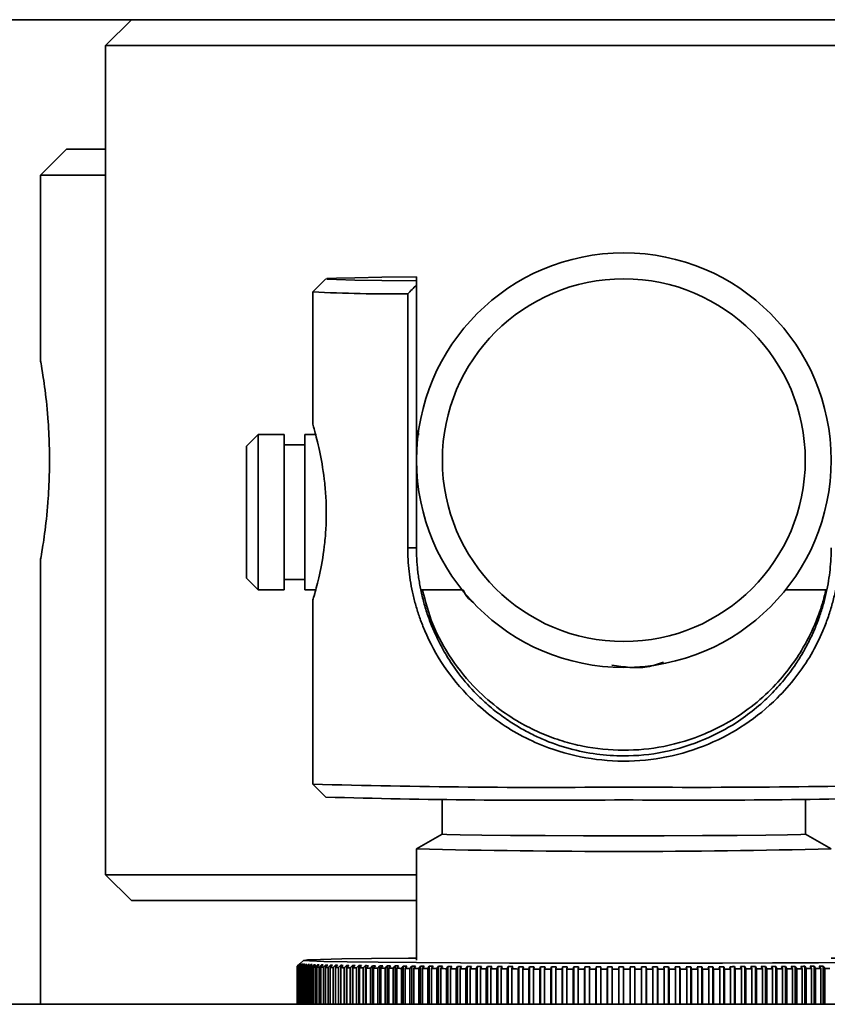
# Model space of a CAD drawing. Header units: millimetres. Extents: x 0 to 864, y 0 to 559.
# Tile 78 of 83: x 709.76 to 717.55, y 216.28 to 225.78. Entities that reach past the tile are written whole.
import ezdxf

# ---------------------------------------------------------------- set-up
doc = ezdxf.new("R2010")
doc.units = ezdxf.units.MM

msp = doc.modelspace()

# ---------------------------------------------------------------- linework, layer by layer
at = {"color": 7, "linetype": 'Continuous', "lineweight": 35}
for p, q in [((774.3379, 225.7766), (688.0879, 225.7766)), ((710.8379, 225.7766), (710.5879, 225.5266)), ((710.5879, 225.5266), (710.5879, 217.5266)), ((710.5879, 225.5266), (715.5879, 225.5266)), ((715.5879, 225.5266), (720.5879, 225.5266)), ((710.2129, 224.5266), (709.9629, 224.2766)), ((710.2129, 224.5266), (710.5879, 224.5266)), ((709.9629, 224.2766), (709.9629, 222.4825)), ((709.9629, 224.2766), (710.5879, 224.2766)), ((712.713, 223.2759), (712.588, 223.151)), ((713.5879, 223.2949), (713.5879, 223.2565)), ((713.5879, 223.2155), (713.5879, 220.6811)), ((712.5879, 223.1507), (712.5879, 221.8726)), ((713.5031, 223.1306), (713.5031, 220.6807)), ((712.0613, 221.7758), (711.9488, 221.6633)), ((712.3113, 221.7758), (712.0613, 221.7758)), ((712.0613, 221.7758), (712.0613, 220.2758)), ((712.3113, 220.9665), (712.3113, 221.7758)), ((712.6136, 221.7758), (712.5113, 221.7758)), ((712.5113, 221.7758), (712.5113, 220.2758)), ((713.6035, 221.7758), (713.5879, 221.7758)), ((713.6034, 221.8136), (713.6077, 221.7675)), ((711.9488, 221.6633), (711.9488, 220.3883)), ((712.5113, 221.6758), (712.3113, 221.6758)), ((712.3113, 220.2758), (712.3113, 220.9665)), ((713.5031, 220.6807), (713.5879, 220.6811)), ((709.9629, 220.5709), (709.9629, 216.2766)), ((711.9488, 220.3883), (712.0613, 220.2758)), ((712.3113, 220.3758), (712.5113, 220.3758)), ((712.0613, 220.2758), (712.3113, 220.2758)), ((712.5113, 220.2758), (712.6154, 220.2758)), ((713.6335, 220.2758), (714.0273, 220.2758)), ((717.1485, 220.2758), (717.5422, 220.2758)), ((712.5879, 220.1791), (712.5879, 218.4009)), ((712.588, 218.4007), (712.713, 218.2757)), ((713.8366, 218.2547), (713.8366, 217.9196)), ((717.3391, 217.9196), (717.3391, 218.2547)), ((713.8369, 217.9198), (713.5881, 217.7762)), ((717.5876, 217.7762), (717.3389, 217.9198)), ((713.5879, 217.7759), (713.5879, 216.701)), ((710.5879, 217.5266), (710.8379, 217.2766)), ((710.5879, 217.5266), (713.5879, 217.5266)), ((710.8379, 217.2766), (713.5879, 217.2766)), ((712.5013, 216.7013), (712.463, 216.6674)), ((712.4629, 216.6671), (712.4377, 216.6449)), ((712.4377, 216.2766), (712.4377, 216.6449)), ((712.4381, 216.6453), (712.4633, 216.6676)), ((712.4381, 216.6452), (712.4381, 216.6453)), ((712.4383, 216.6443), (712.4634, 216.6666)), ((712.4383, 216.2766), (712.4383, 216.6443)), ((712.4647, 216.6661), (712.4396, 216.6439)), ((712.4396, 216.2766), (712.4396, 216.6439)), ((712.4423, 216.6433), (712.4674, 216.6656)), ((712.4423, 216.2766), (712.4423, 216.6433)), ((712.4703, 216.6651), (712.4452, 216.6428)), ((712.4452, 216.2766), (712.4452, 216.6428)), ((712.4502, 216.6423), (712.4752, 216.6645)), ((712.4502, 216.2766), (712.4502, 216.6423)), ((712.4797, 216.6641), (712.4547, 216.6418)), ((712.4547, 216.2766), (712.4547, 216.6418)), ((712.4618, 216.6412), (712.4868, 216.6635)), ((712.4618, 216.2766), (712.4618, 216.6412)), ((712.4634, 216.665), (712.4634, 216.6666)), ((712.4674, 216.6626), (712.4674, 216.6656)), ((712.4929, 216.6631), (712.468, 216.6408)), ((712.468, 216.2766), (712.468, 216.6408)), ((712.4752, 216.6601), (712.4752, 216.6645)), ((712.4773, 216.6402), (712.5022, 216.6625)), ((712.4773, 216.2766), (712.4773, 216.6402)), ((712.5099, 216.6621), (712.4852, 216.6398)), ((712.4852, 216.2766), (712.4852, 216.6398)), ((712.4868, 216.6576), (712.4868, 216.6635)), ((712.4966, 216.6392), (712.5213, 216.6615)), ((712.4966, 216.2766), (712.4966, 216.6392)), ((712.5022, 216.6551), (712.5022, 216.6625)), ((712.5306, 216.6611), (712.5061, 216.6388)), ((712.5061, 216.2766), (712.5061, 216.6388)), ((712.5196, 216.6382), (712.5442, 216.6605)), ((712.5196, 216.2766), (712.5196, 216.6382)), ((712.5213, 216.6526), (712.5213, 216.6615)), ((712.5551, 216.6601), (712.5307, 216.6378)), ((712.5307, 216.2766), (712.5307, 216.6378)), ((712.5442, 216.6501), (712.5442, 216.6605)), ((712.5464, 216.6372), (712.5707, 216.6596)), ((712.5464, 216.2766), (712.5464, 216.6372)), ((712.5832, 216.6591), (712.5591, 216.6368)), ((712.5591, 216.2766), (712.5591, 216.6368)), ((712.5707, 216.6476), (712.5707, 216.6596)), ((712.5769, 216.6362), (712.601, 216.6586)), ((712.5769, 216.2766), (712.5769, 216.6362)), ((712.615, 216.6582), (712.5912, 216.6358)), ((712.5912, 216.2766), (712.5912, 216.6358)), ((712.601, 216.645), (712.601, 216.6586)), ((712.611, 216.6353), (712.6349, 216.6576)), ((712.611, 216.2766), (712.611, 216.6353)), ((712.6504, 216.6572), (712.6269, 216.6349)), ((712.6269, 216.2766), (712.6269, 216.6349)), ((712.6349, 216.6424), (712.6349, 216.6576)), ((712.6488, 216.6343), (712.6724, 216.6567)), ((712.6488, 216.2766), (712.6488, 216.6343)), ((712.6895, 216.6563), (712.6662, 216.6339)), ((712.6662, 216.2766), (712.6662, 216.6339)), ((712.6724, 216.6398), (712.6724, 216.6567)), ((712.6902, 216.6334), (712.7134, 216.6557)), ((712.6902, 216.2766), (712.6902, 216.6334)), ((712.732, 216.6553), (712.7091, 216.633)), ((712.7091, 216.2766), (712.7091, 216.633)), ((712.7134, 216.6372), (712.7134, 216.6557)), ((712.735, 216.6324), (712.7579, 216.6548)), ((712.735, 216.2766), (712.735, 216.6324)), ((712.778, 216.6544), (712.7555, 216.632)), ((712.7555, 216.2766), (712.7555, 216.632)), ((712.7579, 216.6344), (712.7579, 216.6548)), ((712.7834, 216.6315), (712.8059, 216.6539)), ((712.7834, 216.2766), (712.7834, 216.6315)), ((712.8274, 216.6535), (712.8053, 216.6311)), ((712.8053, 216.2766), (712.8053, 216.6311)), ((712.8059, 216.6317), (712.8059, 216.6539)), ((712.8352, 216.6306), (712.8573, 216.653)), ((712.8352, 216.2766), (712.8352, 216.6306)), ((712.8573, 216.2766), (712.8573, 216.653)), ((712.8803, 216.6526), (712.8586, 216.6302)), ((712.8586, 216.2766), (712.8586, 216.6302)), ((712.8903, 216.6297), (712.912, 216.6521)), ((712.8903, 216.2766), (712.8903, 216.6297)), ((712.912, 216.2766), (712.912, 216.6521)), ((712.9364, 216.6517), (712.9151, 216.6293)), ((712.9151, 216.2766), (712.9151, 216.6293)), ((712.9487, 216.6289), (712.97, 216.6513)), ((712.9487, 216.2766), (712.9487, 216.6289)), ((712.97, 216.2766), (712.97, 216.6513)), ((712.9957, 216.6509), (712.975, 216.6285)), ((712.975, 216.2766), (712.975, 216.6285)), ((713.0104, 216.628), (713.0311, 216.6504)), ((713.0104, 216.2766), (713.0104, 216.628)), ((713.0311, 216.2766), (713.0311, 216.6504)), ((713.0582, 216.6501), (713.038, 216.6276)), ((713.038, 216.2766), (713.038, 216.6276)), ((713.0752, 216.6272), (713.0954, 216.6496)), ((713.0752, 216.2766), (713.0752, 216.6272)), ((713.0954, 216.2766), (713.0954, 216.6496)), ((713.1237, 216.6493), (713.1041, 216.6268)), ((713.1041, 216.2766), (713.1041, 216.6268)), ((713.143, 216.6264), (713.1627, 216.6488)), ((713.143, 216.2766), (713.143, 216.6264)), ((713.1627, 216.2766), (713.1627, 216.6488)), ((713.1923, 216.6485), (713.1732, 216.626)), ((713.1732, 216.2766), (713.1732, 216.626)), ((713.2138, 216.6256), (713.2329, 216.648)), ((713.2138, 216.2766), (713.2138, 216.6256)), ((713.2329, 216.2766), (713.2329, 216.648)), ((713.2638, 216.6477), (713.2453, 216.6253)), ((713.2453, 216.2766), (713.2453, 216.6253)), ((713.2875, 216.6248), (713.3061, 216.6473)), ((713.2875, 216.2766), (713.2875, 216.6248)), ((713.3061, 216.2766), (713.3061, 216.6473)), ((713.3381, 216.647), (713.3202, 216.6245)), ((713.3202, 216.2766), (713.3202, 216.6245)), ((713.364, 216.6241), (713.382, 216.6465)), ((713.364, 216.2766), (713.364, 216.6241)), ((713.382, 216.2766), (713.382, 216.6465)), ((713.4152, 216.6462), (713.3979, 216.6238)), ((713.3979, 216.2766), (713.3979, 216.6238)), ((713.4433, 216.6234), (713.4606, 216.6458)), ((713.4433, 216.2766), (713.4433, 216.6234)), ((713.4606, 216.2766), (713.4606, 216.6458)), ((713.4949, 216.6455), (713.4783, 216.6231)), ((713.4783, 216.2766), (713.4783, 216.6231)), ((713.5251, 216.6227), (713.5417, 216.6452)), ((713.5251, 216.2766), (713.5251, 216.6227)), ((713.5417, 216.2766), (713.5417, 216.6452)), ((713.5772, 216.6449), (713.5612, 216.6224)), ((713.5612, 216.2766), (713.5612, 216.6224)), ((713.6094, 216.6221), (713.6254, 216.6445)), ((713.6094, 216.2766), (713.6094, 216.6221)), ((713.6254, 216.2766), (713.6254, 216.6445)), ((713.6619, 216.6442), (713.6466, 216.6218)), ((713.6466, 216.2766), (713.6466, 216.6218)), ((713.6962, 216.6214), (713.7115, 216.6439)), ((713.6962, 216.2766), (713.6962, 216.6214)), ((713.7115, 216.2766), (713.7115, 216.6439)), ((713.749, 216.6436), (713.7344, 216.6212)), ((713.7344, 216.2766), (713.7344, 216.6212)), ((713.7853, 216.6208), (713.7999, 216.6433)), ((713.7853, 216.2766), (713.7853, 216.6208)), ((713.7999, 216.2766), (713.7999, 216.6433)), ((713.8383, 216.643), (713.8244, 216.6206)), ((713.8244, 216.2766), (713.8244, 216.6206)), ((713.8765, 216.6203), (713.8904, 216.6427)), ((713.8765, 216.2766), (713.8765, 216.6203)), ((713.8904, 216.2766), (713.8904, 216.6427)), ((713.9297, 216.6425), (713.9165, 216.62)), ((713.9165, 216.2766), (713.9165, 216.62)), ((713.9699, 216.6197), (713.983, 216.6422)), ((713.9699, 216.2766), (713.9699, 216.6197)), ((713.983, 216.2766), (713.983, 216.6422)), ((714.0231, 216.642), (714.0108, 216.6195)), ((714.0108, 216.2766), (714.0108, 216.6195)), ((714.0652, 216.6192), (714.0775, 216.6417)), ((714.0652, 216.2766), (714.0652, 216.6192)), ((714.0775, 216.2766), (714.0775, 216.6417)), ((714.1185, 216.6415), (714.1069, 216.619)), ((714.1069, 216.2766), (714.1069, 216.619)), ((714.1623, 216.6187), (714.1739, 216.6412)), ((714.1623, 216.2766), (714.1623, 216.6187)), ((714.1739, 216.2766), (714.1739, 216.6412)), ((714.2156, 216.641), (714.2048, 216.6185)), ((714.2048, 216.2766), (714.2048, 216.6185)), ((714.2612, 216.6183), (714.2721, 216.6408)), ((714.2612, 216.2766), (714.2612, 216.6183)), ((714.2721, 216.2766), (714.2721, 216.6408)), ((714.3145, 216.6406), (714.3044, 216.6181)), ((714.3044, 216.2766), (714.3044, 216.6181)), ((714.3618, 216.6179), (714.3718, 216.6404)), ((714.3618, 216.2766), (714.3618, 216.6179)), ((714.3718, 216.2766), (714.3718, 216.6404)), ((714.4148, 216.6402), (714.4056, 216.6177)), ((714.4056, 216.2766), (714.4056, 216.6177)), ((714.4638, 216.6175), (714.473, 216.64)), ((714.4638, 216.2766), (714.4638, 216.6175)), ((714.473, 216.2766), (714.473, 216.64)), ((714.5166, 216.6398), (714.5082, 216.6173)), ((714.5082, 216.2766), (714.5082, 216.6173)), ((714.5672, 216.6171), (714.5756, 216.6396)), ((714.5672, 216.2766), (714.5672, 216.6171)), ((714.5756, 216.2766), (714.5756, 216.6396)), ((714.6197, 216.6395), (714.6122, 216.617)), ((714.6122, 216.2766), (714.6122, 216.617)), ((714.6718, 216.6168), (714.6794, 216.6393)), ((714.6718, 216.2766), (714.6718, 216.6168)), ((714.6794, 216.2766), (714.6794, 216.6393)), ((714.724, 216.6392), (714.7173, 216.6167)), ((714.7173, 216.2766), (714.7173, 216.6167)), ((714.7775, 216.6165), (714.7843, 216.639)), ((714.7775, 216.2766), (714.7775, 216.6165)), ((714.7843, 216.2766), (714.7843, 216.639)), ((714.8294, 216.6389), (714.8235, 216.6164)), ((714.8235, 216.2766), (714.8235, 216.6164)), ((714.8843, 216.6163), (714.8901, 216.6388)), ((714.8843, 216.2766), (714.8843, 216.6163)), ((714.8901, 216.2766), (714.8901, 216.6388)), ((714.9356, 216.6387), (714.9306, 216.6162)), ((714.9306, 216.2766), (714.9306, 216.6162)), ((714.9919, 216.6161), (714.9969, 216.6386)), ((714.9919, 216.2766), (714.9919, 216.6161)), ((714.9969, 216.2766), (714.9969, 216.6386)), ((715.0427, 216.6385), (715.0385, 216.616)), ((715.0385, 216.2766), (715.0385, 216.616)), ((715.1002, 216.6159), (715.1043, 216.6384)), ((715.1002, 216.2766), (715.1002, 216.6159)), ((715.1043, 216.2766), (715.1043, 216.6384)), ((715.1504, 216.6383), (715.1471, 216.6158)), ((715.1471, 216.2766), (715.1471, 216.6158)), ((715.2091, 216.6158), (715.2124, 216.6383)), ((715.2091, 216.2766), (715.2091, 216.6158)), ((715.2124, 216.2766), (715.2124, 216.6383)), ((715.2587, 216.6382), (715.2563, 216.6157)), ((715.2563, 216.2766), (715.2563, 216.6157)), ((715.3185, 216.6157), (715.3209, 216.6382)), ((715.3185, 216.2766), (715.3185, 216.6157)), ((715.3209, 216.2766), (715.3209, 216.6382)), ((715.3673, 216.6381), (715.3658, 216.6156)), ((715.3658, 216.2766), (715.3658, 216.6156)), ((715.4282, 216.6156), (715.4297, 216.6381)), ((715.4282, 216.2766), (715.4282, 216.6156)), ((715.4297, 216.2766), (715.4297, 216.6381)), ((715.4762, 216.6381), (715.4756, 216.6156)), ((715.4756, 216.2766), (715.4756, 216.6156)), ((715.5381, 216.6156), (715.5387, 216.6381)), ((715.5381, 216.2766), (715.5381, 216.6156)), ((715.5387, 216.2766), (715.5387, 216.6381)), ((715.5853, 216.6381), (715.5855, 216.6156)), ((715.5853, 216.2766), (715.5853, 216.6381)), ((715.5855, 216.2766), (715.5855, 216.6156)), ((715.648, 216.6156), (715.6478, 216.6381)), ((715.648, 216.2766), (715.648, 216.6156)), ((715.6943, 216.6381), (715.6955, 216.6156)), ((715.6943, 216.2766), (715.6943, 216.6381)), ((715.6955, 216.2766), (715.6955, 216.6156)), ((715.7579, 216.6156), (715.7568, 216.6381)), ((715.7579, 216.2766), (715.7579, 216.6156)), ((715.8033, 216.6381), (715.8053, 216.6156)), ((715.8033, 216.2766), (715.8033, 216.6381)), ((715.8053, 216.2766), (715.8053, 216.6156)), ((715.8676, 216.6157), (715.8656, 216.6382)), ((715.8676, 216.2766), (715.8676, 216.6157)), ((715.912, 216.6382), (715.9148, 216.6157)), ((715.912, 216.2766), (715.912, 216.6382)), ((715.9148, 216.2766), (715.9148, 216.6157)), ((715.9769, 216.6158), (715.974, 216.6383)), ((715.9769, 216.2766), (715.9769, 216.6158)), ((716.0202, 216.6383), (716.024, 216.6158)), ((716.0202, 216.2766), (716.0202, 216.6383)), ((716.024, 216.2766), (716.024, 216.6158)), ((716.0858, 216.6159), (716.082, 216.6384)), ((716.0858, 216.2766), (716.0858, 216.6159)), ((716.128, 216.6385), (716.1326, 216.616)), ((716.128, 216.2766), (716.128, 216.6385)), ((716.1326, 216.2766), (716.1326, 216.616)), ((716.194, 216.6161), (716.1894, 216.6386)), ((716.194, 216.2766), (716.194, 216.6161)), ((716.2351, 216.6387), (716.2405, 216.6162)), ((716.2351, 216.2766), (716.2351, 216.6387)), ((716.2405, 216.2766), (716.2405, 216.6162)), ((716.3015, 216.6163), (716.2961, 216.6388)), ((716.3015, 216.2766), (716.3015, 216.6163)), ((716.3414, 216.6389), (716.3477, 216.6164)), ((716.3414, 216.2766), (716.3414, 216.6389)), ((716.3477, 216.2766), (716.3477, 216.6164)), ((716.4082, 216.6166), (716.4019, 216.6391)), ((716.4082, 216.2766), (716.4082, 216.6166)), ((716.4468, 216.6392), (716.4539, 216.6167)), ((716.4468, 216.2766), (716.4468, 216.6392)), ((716.4539, 216.2766), (716.4539, 216.6167)), ((716.5138, 216.6168), (716.5067, 216.6393)), ((716.5138, 216.2766), (716.5138, 216.6168)), ((716.5511, 216.6395), (716.5591, 216.617)), ((716.5511, 216.2766), (716.5511, 216.6395)), ((716.5591, 216.2766), (716.5591, 216.617)), ((716.6183, 216.6172), (716.6104, 216.6397)), ((716.6183, 216.2766), (716.6183, 216.6172)), ((716.6543, 216.6398), (716.6631, 216.6173)), ((716.6543, 216.2766), (716.6543, 216.6398)), ((716.6631, 216.2766), (716.6631, 216.6173)), ((716.7216, 216.6175), (716.7128, 216.64)), ((716.7216, 216.2766), (716.7216, 216.6175)), ((716.7561, 216.6402), (716.7658, 216.6177)), ((716.7561, 216.2766), (716.7561, 216.6402)), ((716.7658, 216.2766), (716.7658, 216.6177)), ((716.8235, 216.6179), (716.8139, 216.6404)), ((716.8235, 216.2766), (716.8235, 216.6179)), ((716.8566, 216.6406), (716.867, 216.6181)), ((716.8566, 216.2766), (716.8566, 216.6406)), ((716.867, 216.2766), (716.867, 216.6181)), ((716.9239, 216.6183), (716.9134, 216.6408)), ((716.9239, 216.2766), (716.9239, 216.6183)), ((716.9555, 216.641), (716.9667, 216.6185)), ((716.9555, 216.2766), (716.9555, 216.641)), ((716.9667, 216.2766), (716.9667, 216.6185)), ((717.0226, 216.6188), (717.0114, 216.6413)), ((717.0226, 216.2766), (717.0226, 216.6188)), ((717.0527, 216.6415), (717.0647, 216.619)), ((717.0527, 216.2766), (717.0527, 216.6415)), ((717.0647, 216.2766), (717.0647, 216.619)), ((717.1196, 216.6193), (717.1076, 216.6417)), ((717.1196, 216.2766), (717.1196, 216.6193)), ((717.1481, 216.6419), (717.1609, 216.6195)), ((717.1481, 216.2766), (717.1481, 216.6419)), ((717.1609, 216.2766), (717.1609, 216.6195)), ((717.2147, 216.6198), (717.202, 216.6422)), ((717.2147, 216.2766), (717.2147, 216.6198)), ((717.2417, 216.6425), (717.2552, 216.62)), ((717.2417, 216.2766), (717.2417, 216.6425)), ((717.2552, 216.2766), (717.2552, 216.62)), ((717.3079, 216.6203), (717.2944, 216.6428)), ((717.3079, 216.2766), (717.3079, 216.6203)), ((717.3332, 216.643), (717.3475, 216.6206)), ((717.3332, 216.2766), (717.3332, 216.643)), ((717.3475, 216.2766), (717.3475, 216.6206)), ((717.399, 216.6209), (717.3847, 216.6433)), ((717.399, 216.2766), (717.399, 216.6209)), ((717.4226, 216.6436), (717.4376, 216.6211)), ((717.4226, 216.2766), (717.4226, 216.6436)), ((717.4376, 216.2766), (717.4376, 216.6211)), ((717.4878, 216.6215), (717.4728, 216.6439)), ((717.4878, 216.2766), (717.4878, 216.6215)), ((717.5098, 216.6442), (717.5254, 216.6218)), ((717.5098, 216.2766), (717.5098, 216.6442)), ((717.5254, 216.2766), (717.5254, 216.6218)), ((790.5879, 216.2766), (688.0879, 216.2766))]:
    msp.add_line(p, q, dxfattribs=at)
at = {"color": 7, "linetype": 'Continuous', "lineweight": 35, "flags": 128}
for points in [[(713.5879, 223.2949), (713.2536, 223.2913), (712.9932, 223.2872), (712.8149, 223.2828), (712.7243, 223.2781), (712.7243, 223.2733), (712.8149, 223.2686), (712.9932, 223.2642), (713.2536, 223.2601), (713.5879, 223.2565)], [(717.3389, 217.9198), (717.3391, 217.9196), (717.2952, 217.9159), (717.1657, 217.9125), (716.957, 217.9094), (716.6798, 217.9068), (716.3477, 217.9049), (715.9776, 217.9037), (715.5879, 217.9033), (715.1982, 217.9037), (714.828, 217.9049), (714.496, 217.9068), (714.2187, 217.9094), (714.0101, 217.9125), (713.8805, 217.9159), (713.8366, 217.9196), (713.8366, 217.9196)], [(715.5084, 216.6723), (714.9881, 216.6728), (714.485, 216.6742), (714.0136, 216.6763), (713.5876, 216.6791), (713.219, 216.6826), (712.9186, 216.6866), (712.695, 216.691), (712.5547, 216.6957), (712.5015, 216.7005), (712.5372, 216.7054), (712.6606, 216.7101), (712.8683, 216.7146), (713.1542, 216.7186), (713.5101, 216.7222), (713.5879, 216.7229)], [(717.5879, 216.7229), (717.7804, 216.7212), (718.116, 216.7175), (718.379, 216.7132), (718.5616, 216.7087), (718.6587, 216.7039), (718.6675, 216.699), (718.5876, 216.6942), (718.4215, 216.6896), (718.1738, 216.6853), (717.8518, 216.6815), (717.4646, 216.6782), (717.0234, 216.6756), (716.541, 216.6737), (716.0311, 216.6726), (715.5084, 216.6723)], [(712.9364, 216.6517), (712.9333, 216.6518), (712.9302, 216.6518), (712.9271, 216.6519), (712.9241, 216.6519), (712.9211, 216.652), (712.918, 216.652), (712.915, 216.6521), (712.912, 216.6521)], [(712.9957, 216.6509), (712.9924, 216.6509), (712.9892, 216.651), (712.986, 216.651), (712.9827, 216.6511), (712.9795, 216.6511), (712.9763, 216.6512), (712.9731, 216.6512), (712.97, 216.6513)], [(713.0582, 216.6501), (713.0548, 216.6501), (713.0514, 216.6502), (713.048, 216.6502), (713.0446, 216.6502), (713.0412, 216.6503), (713.0378, 216.6503), (713.0345, 216.6504), (713.0311, 216.6504)], [(713.1237, 216.6493), (713.1202, 216.6493), (713.1166, 216.6493), (713.113, 216.6494), (713.1095, 216.6494), (713.1059, 216.6495), (713.1024, 216.6495), (713.0989, 216.6496), (713.0954, 216.6496)], [(713.1923, 216.6485), (713.1886, 216.6485), (713.1849, 216.6485), (713.1811, 216.6486), (713.1774, 216.6486), (713.1737, 216.6487), (713.17, 216.6487), (713.1664, 216.6488), (713.1627, 216.6488)], [(713.2638, 216.6477), (713.2599, 216.6477), (713.256, 216.6478), (713.2522, 216.6478), (713.2483, 216.6479), (713.2445, 216.6479), (713.2406, 216.6479), (713.2368, 216.648), (713.2329, 216.648)], [(713.3381, 216.647), (713.3341, 216.647), (713.3301, 216.647), (713.3261, 216.6471), (713.322, 216.6471), (713.318, 216.6471), (713.314, 216.6472), (713.31, 216.6472), (713.3061, 216.6473)], [(713.4152, 216.6462), (713.411, 216.6463), (713.4069, 216.6463), (713.4027, 216.6463), (713.3985, 216.6464), (713.3944, 216.6464), (713.3902, 216.6465), (713.3861, 216.6465), (713.382, 216.6465)], [(713.4949, 216.6455), (713.4906, 216.6456), (713.4863, 216.6456), (713.482, 216.6457), (713.4777, 216.6457), (713.4734, 216.6457), (713.4691, 216.6458), (713.4648, 216.6458), (713.4606, 216.6458)], [(713.5772, 216.6449), (713.5727, 216.6449), (713.5683, 216.6449), (713.5638, 216.645), (713.5594, 216.645), (713.555, 216.6451), (713.5506, 216.6451), (713.5462, 216.6451), (713.5417, 216.6452)], [(713.6619, 216.6442), (713.6573, 216.6443), (713.6527, 216.6443), (713.6482, 216.6443), (713.6436, 216.6444), (713.6391, 216.6444), (713.6345, 216.6444), (713.63, 216.6445), (713.6254, 216.6445)], [(713.749, 216.6436), (713.7442, 216.6437), (713.7395, 216.6437), (713.7349, 216.6437), (713.7302, 216.6438), (713.7255, 216.6438), (713.7208, 216.6438), (713.7162, 216.6439), (713.7115, 216.6439)], [(713.8383, 216.643), (713.8334, 216.6431), (713.8286, 216.6431), (713.8238, 216.6431), (713.819, 216.6432), (713.8142, 216.6432), (713.8094, 216.6432), (713.8046, 216.6433), (713.7999, 216.6433)], [(713.9297, 216.6425), (713.9248, 216.6425), (713.9198, 216.6425), (713.9149, 216.6426), (713.91, 216.6426), (713.9051, 216.6426), (713.9002, 216.6427), (713.8953, 216.6427), (713.8904, 216.6427)], [(714.0231, 216.642), (714.0181, 216.642), (714.0131, 216.642), (714.008, 216.642), (714.003, 216.6421), (713.998, 216.6421), (713.993, 216.6421), (713.988, 216.6422), (713.983, 216.6422)], [(714.1185, 216.6415), (714.1134, 216.6415), (714.1082, 216.6415), (714.1031, 216.6416), (714.098, 216.6416), (714.0929, 216.6416), (714.0878, 216.6416), (714.0826, 216.6417), (714.0775, 216.6417)], [(714.2156, 216.641), (714.2104, 216.641), (714.2052, 216.6411), (714.2, 216.6411), (714.1948, 216.6411), (714.1895, 216.6411), (714.1843, 216.6412), (714.1791, 216.6412), (714.1739, 216.6412)], [(714.3145, 216.6406), (714.3091, 216.6406), (714.3038, 216.6406), (714.2985, 216.6407), (714.2932, 216.6407), (714.2879, 216.6407), (714.2826, 216.6407), (714.2773, 216.6407), (714.2721, 216.6408)], [(714.4148, 216.6402), (714.4094, 216.6402), (714.404, 216.6402), (714.3987, 216.6402), (714.3933, 216.6403), (714.3879, 216.6403), (714.3825, 216.6403), (714.3772, 216.6403), (714.3718, 216.6404)], [(714.5166, 216.6398), (714.5112, 216.6398), (714.5057, 216.6399), (714.5002, 216.6399), (714.4948, 216.6399), (714.4893, 216.6399), (714.4839, 216.6399), (714.4784, 216.64), (714.473, 216.64)], [(714.6197, 216.6395), (714.6142, 216.6395), (714.6087, 216.6395), (714.6031, 216.6395), (714.5976, 216.6396), (714.5921, 216.6396), (714.5866, 216.6396), (714.5811, 216.6396), (714.5756, 216.6396)], [(714.724, 216.6392), (714.7184, 216.6392), (714.7128, 216.6392), (714.7072, 216.6392), (714.7017, 216.6393), (714.6961, 216.6393), (714.6905, 216.6393), (714.6849, 216.6393), (714.6794, 216.6393)], [(714.8294, 216.6389), (714.8237, 216.6389), (714.8181, 216.639), (714.8124, 216.639), (714.8068, 216.639), (714.8011, 216.639), (714.7955, 216.639), (714.7899, 216.639), (714.7843, 216.639)], [(714.9356, 216.6387), (714.9299, 216.6387), (714.9242, 216.6387), (714.9185, 216.6387), (714.9129, 216.6387), (714.9072, 216.6388), (714.9015, 216.6388), (714.8958, 216.6388), (714.8901, 216.6388)], [(715.0427, 216.6385), (715.0369, 216.6385), (715.0312, 216.6385), (715.0255, 216.6385), (715.0198, 216.6385), (715.014, 216.6386), (715.0083, 216.6386), (715.0026, 216.6386), (714.9969, 216.6386)], [(715.1504, 216.6383), (715.1446, 216.6384), (715.1389, 216.6384), (715.1331, 216.6384), (715.1273, 216.6384), (715.1216, 216.6384), (715.1158, 216.6384), (715.1101, 216.6384), (715.1043, 216.6384)], [(715.2587, 216.6382), (715.2529, 216.6382), (715.2471, 216.6382), (715.2413, 216.6382), (715.2355, 216.6382), (715.2297, 216.6383), (715.2239, 216.6383), (715.2181, 216.6383), (715.2124, 216.6383)], [(715.3673, 216.6381), (715.3615, 216.6381), (715.3557, 216.6381), (715.3499, 216.6381), (715.3441, 216.6382), (715.3383, 216.6382), (715.3325, 216.6382), (715.3267, 216.6382), (715.3209, 216.6382)], [(715.4762, 216.6381), (715.4704, 216.6381), (715.4646, 216.6381), (715.4588, 216.6381), (715.453, 216.6381), (715.4471, 216.6381), (715.4413, 216.6381), (715.4355, 216.6381), (715.4297, 216.6381)], [(715.5853, 216.6381), (715.5795, 216.6381), (715.5736, 216.6381), (715.5678, 216.6381), (715.562, 216.6381), (715.5562, 216.6381), (715.5504, 216.6381), (715.5445, 216.6381), (715.5387, 216.6381)], [(715.6943, 216.6381), (715.6885, 216.6381), (715.6827, 216.6381), (715.6769, 216.6381), (715.6711, 216.6381), (715.6652, 216.6381), (715.6594, 216.6381), (715.6536, 216.6381), (715.6478, 216.6381)], [(715.8033, 216.6381), (715.7975, 216.6381), (715.7917, 216.6381), (715.7859, 216.6381), (715.78, 216.6381), (715.7742, 216.6381), (715.7684, 216.6381), (715.7626, 216.6381), (715.7568, 216.6381)], [(715.912, 216.6382), (715.9062, 216.6382), (715.9004, 216.6382), (715.8946, 216.6382), (715.8888, 216.6382), (715.883, 216.6382), (715.8772, 216.6382), (715.8714, 216.6382), (715.8656, 216.6382)], [(716.0202, 216.6383), (716.0145, 216.6383), (716.0087, 216.6383), (716.0029, 216.6383), (715.9971, 216.6383), (715.9914, 216.6383), (715.9856, 216.6383), (715.9798, 216.6383), (715.974, 216.6383)], [(716.128, 216.6385), (716.1222, 216.6385), (716.1165, 216.6385), (716.1108, 216.6385), (716.105, 216.6385), (716.0993, 216.6385), (716.0935, 216.6384), (716.0878, 216.6384), (716.082, 216.6384)], [(716.2351, 216.6387), (716.2294, 216.6387), (716.2237, 216.6387), (716.218, 216.6387), (716.2123, 216.6386), (716.2066, 216.6386), (716.2008, 216.6386), (716.1951, 216.6386), (716.1894, 216.6386)], [(716.3414, 216.6389), (716.3357, 216.6389), (716.3301, 216.6389), (716.3244, 216.6389), (716.3187, 216.6389), (716.3131, 216.6389), (716.3074, 216.6388), (716.3018, 216.6388), (716.2961, 216.6388)], [(716.4468, 216.6392), (716.4412, 216.6392), (716.4356, 216.6392), (716.4299, 216.6391), (716.4243, 216.6391), (716.4187, 216.6391), (716.4131, 216.6391), (716.4075, 216.6391), (716.4019, 216.6391)], [(716.5511, 216.6395), (716.5456, 216.6395), (716.54, 216.6394), (716.5345, 216.6394), (716.5289, 216.6394), (716.5234, 216.6394), (716.5178, 216.6394), (716.5122, 216.6394), (716.5067, 216.6393)], [(716.6543, 216.6398), (716.6488, 216.6398), (716.6433, 216.6398), (716.6378, 216.6398), (716.6323, 216.6397), (716.6268, 216.6397), (716.6214, 216.6397), (716.6159, 216.6397), (716.6104, 216.6397)], [(716.7561, 216.6402), (716.7507, 216.6401), (716.7453, 216.6401), (716.7399, 216.6401), (716.7345, 216.6401), (716.7291, 216.6401), (716.7236, 216.64), (716.7182, 216.64), (716.7128, 216.64)], [(716.8566, 216.6406), (716.8512, 216.6405), (716.8459, 216.6405), (716.8406, 216.6405), (716.8352, 216.6405), (716.8299, 216.6405), (716.8246, 216.6404), (716.8192, 216.6404), (716.8139, 216.6404)], [(716.9555, 216.641), (716.9502, 216.641), (716.945, 216.6409), (716.9397, 216.6409), (716.9345, 216.6409), (716.9292, 216.6409), (716.924, 216.6409), (716.9187, 216.6408), (716.9134, 216.6408)], [(717.0527, 216.6415), (717.0475, 216.6414), (717.0424, 216.6414), (717.0372, 216.6414), (717.0321, 216.6414), (717.0269, 216.6413), (717.0217, 216.6413), (717.0166, 216.6413), (717.0114, 216.6413)], [(717.1481, 216.6419), (717.1431, 216.6419), (717.138, 216.6419), (717.133, 216.6419), (717.1279, 216.6418), (717.1228, 216.6418), (717.1178, 216.6418), (717.1127, 216.6418), (717.1076, 216.6417)], [(717.2417, 216.6425), (717.2367, 216.6424), (717.2318, 216.6424), (717.2268, 216.6424), (717.2219, 216.6424), (717.2169, 216.6423), (717.2119, 216.6423), (717.207, 216.6423), (717.202, 216.6422)], [(717.3332, 216.643), (717.3284, 216.643), (717.3235, 216.643), (717.3187, 216.6429), (717.3138, 216.6429), (717.309, 216.6429), (717.3041, 216.6428), (717.2992, 216.6428), (717.2944, 216.6428)], [(717.4226, 216.6436), (717.4179, 216.6436), (717.4132, 216.6435), (717.4084, 216.6435), (717.4037, 216.6435), (717.399, 216.6434), (717.3942, 216.6434), (717.3895, 216.6434), (717.3847, 216.6433)], [(717.5098, 216.6442), (717.5052, 216.6442), (717.5006, 216.6441), (717.496, 216.6441), (717.4914, 216.6441), (717.4867, 216.644), (717.4821, 216.644), (717.4775, 216.644), (717.4728, 216.6439)]]:
    msp.add_lwpolyline(points, dxfattribs=at)
at = {"color": 7, "linetype": 'Continuous', "lineweight": 35}
for radius in [2, 1.75]:
    msp.add_circle((715.5879, 221.5266), radius, dxfattribs=at)
for centre, radius, start, end in [((713.3673, 237.8196), 14.6895, 266.95855, 270.52988), ((714.8071, 295.7234), 77.3543, 268.35599, 270.578303), ((716.307, 302.3493), 83.9794, 269.509365, 271.556342), ((714.8222, 291.1688), 72.9236, 268.34257, 270.601589), ((716.2931, 297.7288), 79.4828, 269.491632, 271.564209), ((715.5817, 299.0599), 81.3084, 268.594897, 271.413688), ((712.4635, 216.667), 0.000667, 112.5343, 164.10716), ((712.4665, 216.6734), 0.00745, 245.69582, 255.80527), ((712.4809, 216.745), 0.0806, 260.38606, 262.44568), ((712.5065, 216.9667), 0.3038, 264.08367, 264.93355), ((712.5432, 217.4214), 0.76, 265.74248, 266.20357), ((712.5907, 218.1892), 1.5292, 266.68303, 266.9723), ((712.6484, 219.3464), 2.6878, 267.28935, 267.48795), ((712.716, 220.9644), 4.3073, 267.71339, 267.85842), ((712.7929, 223.1093), 6.4536, 268.0272, 268.13796), ((712.8784, 225.8405), 9.1861, 268.26931, 268.35684), ((712.9719, 229.21), 12.5569, 268.46217, 268.53323), ((713.0725, 233.2622), 16.6103, 268.61977, 268.67874), ((713.1794, 238.0329), 21.3822, 268.75125, 268.80108), ((713.2918, 243.5489), 26.8994, 268.86286, 268.90562), ((713.4087, 249.8278), 33.1794, 268.959, 268.99618), ((713.5293, 256.8774), 40.23, 269.04287, 269.07557)]:
    msp.add_arc(centre, radius, start, end, dxfattribs=at)
for points in [[(713.5879, 223.2565), (713.5879, 223.2429), (713.5879, 223.2292), (713.5879, 223.2155)], [(713.5879, 223.2155), (713.5596, 223.1873), (713.5313, 223.159), (713.5031, 223.1306)], [(712.4377, 216.6449), (712.4379, 216.6449), (712.4381, 216.6447), (712.4383, 216.6443)], [(712.4396, 216.6439), (712.4405, 216.6438), (712.4414, 216.6436), (712.4423, 216.6433)], [(712.4452, 216.6428), (712.4469, 216.6428), (712.4485, 216.6426), (712.4502, 216.6423)], [(712.4547, 216.6418), (712.4571, 216.6418), (712.4595, 216.6416), (712.4618, 216.6412)], [(712.468, 216.6408), (712.4711, 216.6408), (712.4742, 216.6406), (712.4773, 216.6402)], [(712.4852, 216.6398), (712.489, 216.6398), (712.4928, 216.6396), (712.4966, 216.6392)], [(712.5061, 216.6388), (712.5106, 216.6388), (712.5151, 216.6386), (712.5196, 216.6382)], [(712.5307, 216.6378), (712.5359, 216.6378), (712.5412, 216.6376), (712.5464, 216.6372)], [(712.5591, 216.6368), (712.565, 216.6368), (712.571, 216.6366), (712.5769, 216.6362)], [(712.5912, 216.6358), (712.5978, 216.6358), (712.6044, 216.6356), (712.611, 216.6353)], [(712.6269, 216.6349), (712.6342, 216.6349), (712.6415, 216.6347), (712.6488, 216.6343)], [(712.6662, 216.6339), (712.6742, 216.6339), (712.6822, 216.6337), (712.6902, 216.6334)], [(712.7091, 216.633), (712.7178, 216.633), (712.7264, 216.6328), (712.735, 216.6324)], [(712.7555, 216.632), (712.7648, 216.632), (712.7741, 216.6319), (712.7834, 216.6315)], [(712.8053, 216.6311), (712.8153, 216.6311), (712.8252, 216.631), (712.8352, 216.6306)], [(712.8586, 216.6302), (712.8692, 216.6302), (712.8797, 216.6301), (712.8903, 216.6297)], [(712.9151, 216.6293), (712.9263, 216.6294), (712.9375, 216.6292), (712.9487, 216.6289)], [(712.975, 216.6285), (712.9868, 216.6285), (712.9986, 216.6284), (713.0104, 216.628)], [(713.038, 216.6276), (713.0504, 216.6277), (713.0628, 216.6275), (713.0752, 216.6272)], [(713.1041, 216.6268), (713.117, 216.6269), (713.13, 216.6267), (713.143, 216.6264)], [(713.1732, 216.626), (713.1867, 216.6261), (713.2003, 216.6259), (713.2138, 216.6256)], [(713.2453, 216.6253), (713.2594, 216.6253), (713.2734, 216.6252), (713.2875, 216.6248)], [(713.3202, 216.6245), (713.3348, 216.6246), (713.3494, 216.6244), (713.364, 216.6241)], [(713.3979, 216.6238), (713.413, 216.6238), (713.4281, 216.6237), (713.4433, 216.6234)], [(713.4783, 216.6231), (713.4939, 216.6231), (713.5095, 216.623), (713.5251, 216.6227)], [(713.5612, 216.6224), (713.5773, 216.6225), (713.5934, 216.6224), (713.6094, 216.6221)], [(713.6466, 216.6218), (713.6631, 216.6218), (713.6797, 216.6217), (713.6962, 216.6214)], [(713.7344, 216.6212), (713.7513, 216.6212), (713.7683, 216.6211), (713.7853, 216.6208)], [(713.8244, 216.6206), (713.8418, 216.6207), (713.8591, 216.6205), (713.8765, 216.6203)], [(713.9165, 216.62), (713.9343, 216.6201), (713.9521, 216.62), (713.9699, 216.6197)], [(714.0108, 216.6195), (714.0289, 216.6196), (714.047, 216.6195), (714.0652, 216.6192)], [(714.1069, 216.619), (714.1254, 216.6191), (714.1439, 216.619), (714.1623, 216.6187)], [(714.2048, 216.6185), (714.2236, 216.6186), (714.2424, 216.6185), (714.2612, 216.6183)], [(714.3044, 216.6181), (714.3235, 216.6182), (714.3427, 216.6181), (714.3618, 216.6179)], [(714.4056, 216.6177), (714.425, 216.6178), (714.4444, 216.6177), (714.4638, 216.6175)], [(714.5082, 216.6173), (714.5279, 216.6174), (714.5475, 216.6174), (714.5672, 216.6171)], [(714.6122, 216.617), (714.6321, 216.6171), (714.6519, 216.6171), (714.6718, 216.6168)], [(714.7173, 216.6167), (714.7374, 216.6168), (714.7575, 216.6168), (714.7775, 216.6165)], [(714.8235, 216.6164), (714.8438, 216.6166), (714.864, 216.6165), (714.8843, 216.6163)], [(714.9306, 216.6162), (714.951, 216.6163), (714.9714, 216.6163), (714.9919, 216.6161)], [(715.0385, 216.616), (715.0591, 216.6162), (715.0796, 216.6161), (715.1002, 216.6159)], [(715.1471, 216.6158), (715.1678, 216.616), (715.1884, 216.616), (715.2091, 216.6158)], [(715.2563, 216.6157), (715.277, 216.6159), (715.2977, 216.6159), (715.3185, 216.6157)], [(715.3658, 216.6156), (715.3866, 216.6158), (715.4074, 216.6158), (715.4282, 216.6156)], [(715.4756, 216.6156), (715.4964, 216.6158), (715.5172, 216.6157), (715.5381, 216.6156)], [(715.5855, 216.6156), (715.6064, 216.6157), (715.6272, 216.6157), (715.648, 216.6156)], [(715.6955, 216.6156), (715.7163, 216.6158), (715.7371, 216.6158), (715.7579, 216.6156)], [(715.8053, 216.6156), (715.826, 216.6158), (715.8468, 216.6158), (715.8676, 216.6157)], [(715.9148, 216.6157), (715.9355, 216.6159), (715.9562, 216.6159), (715.9769, 216.6158)], [(716.024, 216.6158), (716.0446, 216.616), (716.0652, 216.6161), (716.0858, 216.6159)], [(716.1326, 216.616), (716.1531, 216.6162), (716.1735, 216.6162), (716.194, 216.6161)], [(716.2405, 216.6162), (716.2609, 216.6164), (716.2812, 216.6165), (716.3015, 216.6163)], [(716.3477, 216.6164), (716.3678, 216.6167), (716.388, 216.6167), (716.4082, 216.6166)], [(716.4539, 216.6167), (716.4739, 216.6169), (716.4939, 216.617), (716.5138, 216.6168)], [(716.5591, 216.617), (716.5788, 216.6172), (716.5986, 216.6173), (716.6183, 216.6172)], [(716.6631, 216.6173), (716.6826, 216.6176), (716.7021, 216.6176), (716.7216, 216.6175)], [(716.7658, 216.6177), (716.785, 216.6179), (716.8042, 216.618), (716.8235, 216.6179)], [(716.867, 216.6181), (716.886, 216.6183), (716.9049, 216.6184), (716.9239, 216.6183)], [(716.9667, 216.6185), (716.9853, 216.6188), (717.004, 216.6189), (717.0226, 216.6188)], [(717.0647, 216.619), (717.083, 216.6192), (717.1013, 216.6193), (717.1196, 216.6193)], [(717.1609, 216.6195), (717.1789, 216.6197), (717.1968, 216.6198), (717.2147, 216.6198)], [(717.2552, 216.62), (717.2728, 216.6203), (717.2903, 216.6204), (717.3079, 216.6203)], [(717.3475, 216.6206), (717.3646, 216.6208), (717.3818, 216.621), (717.399, 216.6209)], [(717.4376, 216.6211), (717.4543, 216.6214), (717.4711, 216.6216), (717.4878, 216.6215)], [(717.5254, 216.6218), (717.5417, 216.6221), (717.558, 216.6222), (717.5743, 216.6221)]]:
    msp.add_open_spline(points, degree=3, dxfattribs=at)
for points, knots in [([(709.9629, 222.4825), (709.9655, 222.4677), (709.9707, 222.438), (710.0057, 222.2206), (710.0332, 221.9548), (710.0462, 221.7145), (710.0496, 221.5268), (710.0463, 221.3394), (710.0333, 221.0994), (710.0058, 220.8335), (709.9708, 220.6156), (709.9655, 220.5859), (709.9629, 220.5709)], [0, 0, 0, 0, 0.125751, 0.25159, 0.375619, 0.438378, 0.500044, 0.56141, 0.623745, 0.74836, 0.873618, 1, 1, 1, 1]), ([(712.5879, 221.8726), (712.5918, 221.8583), (712.5997, 221.8297), (712.6524, 221.635), (712.6947, 221.3985), (712.7147, 221.1843), (712.7201, 221.0173), (712.7149, 220.8511), (712.6947, 220.6386), (712.6526, 220.4054), (712.5998, 220.2157), (712.5919, 220.1913), (712.5879, 220.1791)], [0, 0, 0, 0, 0.12622, 0.252361, 0.376335, 0.439002, 0.500208, 0.561051, 0.623194, 0.747688, 0.873232, 1, 1, 1, 1]), ([(717.6726, 220.6807), (717.6724, 220.6603), (717.672, 220.6194), (717.669, 220.5579), (717.6643, 220.4964), (717.6576, 220.4349), (717.649, 220.3733), (717.6384, 220.3117), (717.6259, 220.2499), (717.6114, 220.1882), (717.5948, 220.1264), (717.5762, 220.0645), (717.5555, 220.0026), (717.5326, 219.9406), (717.4841, 219.8204), (717.3968, 219.6459), (717.2493, 219.4288), (717.0428, 219.1963), (716.7676, 218.9676), (716.407, 218.7747), (716.0096, 218.6514), (715.725, 218.6227), (715.4458, 218.6233), (715.1602, 218.653), (714.8065, 218.7637), (714.5231, 218.9045), (714.3026, 219.0535), (714.0687, 219.2605), (713.8442, 219.5293), (713.6987, 219.7981), (713.6222, 219.9947), (713.5847, 220.1098), (713.5545, 220.2246), (713.5312, 220.339), (713.5149, 220.4532), (713.5048, 220.5671), (713.5037, 220.643), (713.5031, 220.6807)], [0, 0, 0, 0, 0.009086, 0.018195, 0.027343, 0.036547, 0.045823, 0.055185, 0.06465, 0.074231, 0.083943, 0.093799, 0.103812, 0.113994, 0.124358, 0.16409, 0.205578, 0.249409, 0.312883, 0.374643, 0.438418, 0.500004, 0.500626, 0.562536, 0.626494, 0.667309, 0.708771, 0.751394, 0.815756, 0.876, 0.895117, 0.913621, 0.931593, 0.949119, 0.966294, 0.98322, 1, 1, 1, 1]), ([(713.5879, 220.6811), (713.588, 220.6626), (713.5883, 220.6253), (713.5908, 220.5689), (713.5948, 220.5115), (713.6006, 220.4532), (713.6082, 220.3941), (713.6178, 220.3343), (713.6294, 220.2737), (713.6431, 220.2126), (713.6589, 220.1509), (713.677, 220.0887), (713.6974, 220.0262), (713.7202, 219.9635), (713.7523, 219.8837), (713.802, 219.775), (713.8828, 219.6276), (714.0031, 219.4503), (714.1449, 219.2865), (714.2917, 219.15), (714.4222, 219.048), (714.5507, 218.9631), (714.675, 218.8936), (714.8411, 218.8151), (715.0551, 218.7396), (715.3206, 218.6856), (715.629, 218.6647), (715.9878, 218.6999), (716.3569, 218.8153), (716.7058, 219.0021), (716.9547, 219.2052), (717.1353, 219.4059), (717.2363, 219.542), (717.3153, 219.6683), (717.3765, 219.7815), (717.43, 219.8974), (717.4753, 220.0146), (717.5123, 220.1315), (717.5414, 220.2467), (717.563, 220.3596), (717.5776, 220.4697), (717.5863, 220.5765), (717.5874, 220.6467), (717.5879, 220.6811)], [0, 0, 0, 0, 0.0084763, 0.0171153, 0.0259248, 0.0349122, 0.0440843, 0.0534476, 0.0630083, 0.0727722, 0.0827445, 0.0929304, 0.1033346, 0.1139616, 0.1248156, 0.1445863, 0.1720266, 0.2071431, 0.2499366, 0.2790493, 0.3060544, 0.3309648, 0.3537971, 0.3745731, 0.4184192, 0.459975, 0.499545, 0.5598299, 0.6241759, 0.6787174, 0.7493467, 0.7806634, 0.8120651, 0.8333554, 0.8542783, 0.8748507, 0.8950162, 0.9143669, 0.9329302, 0.9507374, 0.9678238, 0.9842296, 1, 1, 1, 1]), ([(717.5365, 220.2758), (717.5318, 220.2542), (717.517, 220.1862), (717.4816, 220.074), (717.4139, 219.896), (717.3164, 219.7067), (717.1737, 219.4972), (717.0055, 219.305), (716.8018, 219.1285), (716.5859, 218.9878), (716.3185, 218.8564), (715.9871, 218.7543), (715.5832, 218.7153), (715.251, 218.749), (714.9907, 218.8152), (714.794, 218.8875), (714.5912, 218.9874), (714.3764, 219.1264), (714.1408, 219.3298), (713.9198, 219.6011), (713.7375, 219.9205), (713.6743, 220.1625), (713.6447, 220.2758)], [0, 0, 0, 0, 0.012037, 0.037884, 0.064942, 0.118261, 0.159582, 0.210668, 0.265727, 0.314218, 0.356232, 0.431329, 0.501023, 0.571078, 0.60793, 0.646153, 0.685542, 0.733756, 0.790867, 0.863418, 0.936096, 1, 1, 1, 1]), ([(714.0376, 220.2758), (714.0524, 220.2461), (714.0774, 220.1957), (714.1229, 220.1635), (714.1416, 220.1502)], [0, 0, 0, 0, 0.588713, 1, 1, 1, 1]), ([(715.4735, 219.5498), (715.5888, 219.5317), (715.7597, 219.5047), (715.9194, 219.561), (715.9714, 219.5793)], [0, 0, 0, 0, 0.674292, 1, 1, 1, 1])]:
    msp.add_open_spline(points, degree=3, knots=knots, dxfattribs=at)

doc.saveas('drawing.dxf')
